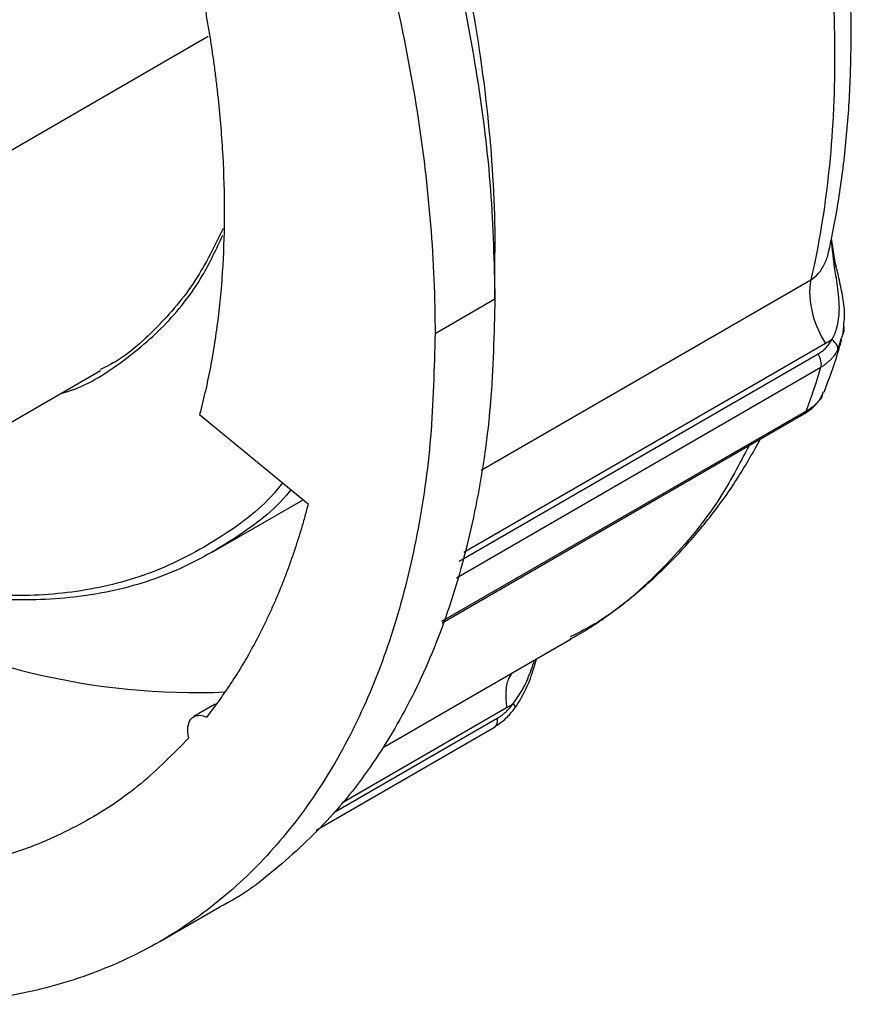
# Model space of a CAD drawing. Header units: inches. Extents: x 0 to 33, y 0 to 25.5.
# Tile 19 of 23: x 27.5 to 28.7, y 19.1 to 20.5. Entities that reach past the tile are written whole.
import ezdxf

# ---------------------------------------------------------------- set-up
doc = ezdxf.new("R2010")
doc.units = ezdxf.units.IN
doc.header["$LTSCALE"] = 3
doc.header["$MEASUREMENT"] = 0

msp = doc.modelspace()

# ---------------------------------------------------------------- linework, layer by layer
for p, q in [((26.7007, 19.8567), (27.7865, 20.4835)), ((28.6605, 20.1656), (28.6549, 20.2018)), ((28.6592, 20.1613), (28.6549, 20.1986)), ((28.1859, 20.1178), (28.1859, 20.1821)), ((28.1665, 19.8788), (28.6261, 20.1441)), ((28.1024, 20.0696), (28.1859, 20.1178)), ((28.6708, 20.067), (28.6718, 20.0791)), ((28.6464, 20.0553), (28.1426, 19.7645)), ((28.6679, 20.0613), (28.6637, 20.0469)), ((28.1359, 19.7521), (28.6363, 20.0409)), ((26.4687, 19.3439), (27.6363, 20.0179)), ((28.1321, 19.7291), (28.6401, 20.0224)), ((28.6386, 19.9771), (28.6431, 19.9867)), ((28.6417, 19.9816), (28.6434, 19.988)), ((28.6196, 19.9614), (28.1116, 19.6681)), ((27.7744, 19.9568), (27.9257, 19.8323)), ((28.1125, 19.6664), (28.6164, 19.9573)), ((27.7921, 19.7646), (27.9189, 19.8379)), ((28.03, 19.4928), (28.2922, 19.6442)), ((27.7959, 19.5529), (27.7661, 19.5357)), ((28.2022, 19.5479), (27.9725, 19.4153)), ((27.9616, 19.402), (28.1892, 19.5334)), ((27.9367, 19.3776), (28.1854, 19.5212)), ((27.7191, 19.2224), (27.8026, 19.2706))]:
    msp.add_line(p, q)
msp.add_arc((27.7704, 20.5515), 0.9823, 240.6341, 272.3397)
for points, knots in [([(25.9524, 22.4757), (25.9835, 22.4917), (26.0457, 22.5237), (26.1495, 22.5516), (26.2597, 22.5645), (26.376, 22.5608), (26.4971, 22.541), (26.6218, 22.505), (26.749, 22.4534), (26.8775, 22.3865), (27.0059, 22.3051), (27.1332, 22.2099), (27.2579, 22.1018), (27.379, 21.9818), (27.4953, 21.8512), (27.6056, 21.7112), (27.7089, 21.5631), (27.8042, 21.4083), (27.8905, 21.2484), (27.9672, 21.0849), (28.0333, 20.9193), (28.0883, 20.7534), (28.1316, 20.5885), (28.1627, 20.4265), (28.1823, 20.2683), (28.1847, 20.168), (28.1859, 20.1178)], [0, 0, 0, 0, 0.041634, 0.083302, 0.12497, 0.166638, 0.208306, 0.249974, 0.291642, 0.33331, 0.374978, 0.416647, 0.458315, 0.499983, 0.541651, 0.583319, 0.624987, 0.666655, 0.708323, 0.749991, 0.791659, 0.833328, 0.874996, 0.916664, 0.958332, 1, 1, 1, 1]), ([(25.4855, 21.5803), (25.4855, 21.6792), (25.494, 21.7732), (25.5274, 21.9479), (25.5524, 22.0286), (25.6179, 22.1735), (25.6585, 22.2377), (25.7536, 22.3472), (25.8082, 22.3925), (25.9293, 22.4624), (25.9958, 22.4871), (26.1383, 22.5147), (26.2141, 22.5178), (26.3724, 22.5021), (26.4547, 22.4834), (26.6227, 22.425), (26.7083, 22.3853), (26.8796, 22.2865), (26.9652, 22.2273), (27.1332, 22.0917), (27.2156, 22.0153), (27.3738, 21.8483), (27.4497, 21.7577), (27.5921, 21.5656), (27.6586, 21.4641), (27.7797, 21.2544), (27.8343, 21.146), (27.9295, 20.9267), (27.97, 20.8156), (28.0356, 20.595), (28.0606, 20.4855), (28.094, 20.2723), (28.1024, 20.1685), (28.1024, 20.0696)], [0, 0, 0, 0, 0.0625, 0.0625, 0.125, 0.125, 0.1875, 0.1875, 0.25, 0.25, 0.3125, 0.3125, 0.375, 0.375, 0.4375, 0.4375, 0.5, 0.5, 0.5625, 0.5625, 0.625, 0.625, 0.6875, 0.6875, 0.75, 0.75, 0.8125, 0.8125, 0.875, 0.875, 0.9375, 0.9375, 1, 1, 1, 1]), ([(28.6261, 20.8048), (28.648, 20.6839), (28.6592, 20.5664), (28.6592, 20.3442), (28.648, 20.2396), (28.6261, 20.1441)], [0, 0, 0, 0, 0.5, 0.5, 1, 1, 1, 1]), ([(28.6517, 20.1872), (28.6533, 20.1944), (28.6604, 20.2265), (28.6698, 20.2856), (28.6784, 20.3657), (28.6825, 20.4486), (28.6823, 20.5339), (28.6778, 20.6212), (28.6689, 20.7103), (28.6605, 20.7715), (28.655, 20.8029), (28.6548, 20.8038)], [0, 0, 0, 0, 0.039322, 0.175749, 0.312312, 0.449025, 0.585805, 0.722581, 0.859311, 0.995975, 1, 1, 1, 1]), ([(27.7744, 20.5612), (27.7758, 20.5542), (27.7786, 20.5403), (27.7824, 20.5195), (27.786, 20.4987), (27.7894, 20.4781), (27.7925, 20.4576), (27.7953, 20.4371), (27.7978, 20.4168), (27.8024, 20.3763), (27.8073, 20.3164), (27.8094, 20.2388), (27.8073, 20.1636), (27.8019, 20.1033), (27.7954, 20.0566), (27.7895, 20.0225), (27.7826, 19.9891), (27.7771, 19.9676), (27.7744, 19.9568)], [0, 0, 0, 0, 0.031279, 0.062534, 0.093773, 0.125004, 0.156237, 0.187478, 0.218738, 0.250023, 0.374999, 0.500004, 0.62498, 0.749985, 0.812517, 0.874985, 0.937458, 1, 1, 1, 1]), ([(27.5804, 19.9856), (27.5821, 19.9861), (27.6115, 19.9938), (27.661, 20.0241), (27.726, 20.0778), (27.7752, 20.1391), (27.7977, 20.1871), (27.8068, 20.2065)], [0, 0, 0, 0, 0.0171301, 0.2842927, 0.5514554, 0.818618, 1, 1, 1, 1]), ([(27.8073, 20.2157), (27.7951, 20.1909), (27.7692, 20.1384), (27.7151, 20.0761), (27.6697, 20.0351), (27.6403, 20.0213), (27.6356, 20.0191)], [0, 0, 0, 0, 0.292092, 0.61571, 0.939327, 1, 1, 1, 1]), ([(28.6261, 20.1441), (28.6299, 20.1469), (28.6377, 20.1527), (28.646, 20.1673), (28.6506, 20.1793), (28.6516, 20.1863), (28.6517, 20.1872)], [0, 0, 0, 0, 0.297602, 0.617433, 0.949103, 1, 1, 1, 1]), ([(28.6605, 20.1654), (28.6607, 20.1649), (28.661, 20.1636), (28.6598, 20.1621), (28.6592, 20.1613)], [0, 0, 0, 0, 0.436665, 1, 1, 1, 1]), ([(28.6718, 20.0791), (28.6724, 20.0839), (28.674, 20.0969), (28.671, 20.1192), (28.666, 20.1437), (28.6624, 20.1584), (28.6606, 20.1656)], [0, 0, 0, 0, 0.167639, 0.461302, 0.73778, 1, 1, 1, 1]), ([(28.6552, 20.061), (28.656, 20.0623), (28.6575, 20.0649), (28.6595, 20.0691), (28.6612, 20.0737), (28.6627, 20.0785), (28.6643, 20.0855), (28.6657, 20.0957), (28.6659, 20.1078), (28.665, 20.1213), (28.6634, 20.135), (28.6612, 20.1491), (28.6598, 20.1575), (28.6592, 20.1613)], [0, 0, 0, 0, 0.049358, 0.099638, 0.150845, 0.202985, 0.256072, 0.373432, 0.507385, 0.600703, 0.754487, 0.890655, 1, 1, 1, 1]), ([(28.6261, 20.1441), (28.6229, 20.1303), (28.6247, 20.0999), (28.6387, 20.0679), (28.6464, 20.0553)], [0, 0, 0, 0, 0.571429, 1, 1, 1, 1]), ([(28.1859, 20.1178), (28.1847, 20.0691), (28.1823, 19.9716), (28.1627, 19.836), (28.1316, 19.7099), (28.0883, 19.5951), (28.0332, 19.4927), (27.9673, 19.403), (27.8899, 19.3295), (27.8344, 19.2856), (27.8026, 19.2707), (27.8026, 19.2707)], [0, 0, 0, 0, 0.124987, 0.249974, 0.374961, 0.499948, 0.624935, 0.749922, 0.87491, 0.999897, 1, 1, 1, 1]), ([(28.1024, 20.0696), (28.1012, 20.0209), (28.0988, 19.9234), (28.0792, 19.7878), (28.0481, 19.6617), (28.0047, 19.5469), (27.9498, 19.4444), (27.8836, 19.3551), (27.807, 19.2801), (27.7207, 19.2199), (27.6254, 19.1752), (27.5221, 19.1463), (27.4118, 19.1337), (27.2955, 19.1373), (27.1744, 19.1572), (27.0497, 19.1931), (26.9224, 19.2446), (26.794, 19.3122), (26.6923, 19.3744), (26.6344, 19.4186), (26.6188, 19.4305)], [0, 0, 0, 0, 0.057572, 0.115143, 0.172715, 0.230286, 0.287858, 0.34543, 0.403001, 0.460573, 0.518144, 0.575716, 0.633288, 0.690859, 0.748431, 0.806003, 0.863574, 0.921146, 0.978717, 1, 1, 1, 1]), ([(28.6721, 20.0786), (28.6721, 20.0778), (28.6725, 20.0712), (28.67, 20.0659), (28.6679, 20.0613)], [0, 0, 0, 0, 0.128689, 1, 1, 1, 1]), ([(28.6363, 20.0409), (28.6372, 20.0415), (28.6392, 20.0427), (28.642, 20.0448), (28.6446, 20.047), (28.6479, 20.0503), (28.6517, 20.0548), (28.6541, 20.0589), (28.6552, 20.061)], [0, 0, 0, 0, 0.123592, 0.247824, 0.373143, 0.499988, 0.749512, 1, 1, 1, 1]), ([(28.6445, 19.9876), (28.6524, 20.0087), (28.6613, 20.0326), (28.6683, 20.058), (28.6691, 20.0609)], [0, 0, 0, 0, 0.8844361, 1, 1, 1, 1]), ([(28.6552, 20.061), (28.6538, 20.06), (28.6509, 20.058), (28.6479, 20.0562), (28.6464, 20.0553)], [0, 0, 0, 0, 0.5020386, 1, 1, 1, 1]), ([(28.6637, 20.0469), (28.6641, 20.0486), (28.6633, 20.0534), (28.6586, 20.0585), (28.6552, 20.061)], [0, 0, 0, 0, 0.428571, 1, 1, 1, 1]), ([(28.6401, 20.0224), (28.6408, 20.0248), (28.6409, 20.0279), (28.6395, 20.0344), (28.6381, 20.0378), (28.6363, 20.0409)], [0, 0, 0, 0, 0.5, 0.5, 1, 1, 1, 1]), ([(28.6637, 20.0469), (28.6628, 20.0454), (28.6612, 20.0425), (28.6583, 20.0384), (28.6552, 20.0346), (28.6518, 20.0311), (28.6481, 20.0278), (28.6443, 20.0249), (28.6415, 20.0232), (28.6401, 20.0224)], [0, 0, 0, 0, 0.145264, 0.289596, 0.433072, 0.575769, 0.717768, 0.859151, 1, 1, 1, 1]), ([(28.6158, 19.9571), (28.6205, 19.96), (28.63, 19.9661), (28.6357, 19.9734), (28.6386, 19.9771)], [0, 0, 0, 0, 0.496504, 1, 1, 1, 1]), ([(28.6196, 19.9614), (28.621, 19.9623), (28.6238, 19.9639), (28.6276, 19.9666), (28.6311, 19.9693), (28.6342, 19.9723), (28.6371, 19.9753), (28.6396, 19.9784), (28.641, 19.9806), (28.6417, 19.9816)], [0, 0, 0, 0, 0.140849, 0.282232, 0.424231, 0.566928, 0.710404, 0.854736, 1, 1, 1, 1]), ([(28.6385, 19.9772), (28.6388, 19.9774), (28.6403, 19.9785), (28.6411, 19.9802), (28.6417, 19.9816)], [0, 0, 0, 0, 0.17892, 1, 1, 1, 1]), ([(28.6163, 19.9575), (28.6168, 19.9578), (28.6183, 19.9586), (28.6191, 19.9603), (28.6196, 19.9614)], [0, 0, 0, 0, 0.378297, 1, 1, 1, 1]), ([(28.2909, 19.644), (28.2947, 19.646), (28.3166, 19.6576), (28.3538, 19.6838), (28.4021, 19.7227), (28.4467, 19.7667), (28.4878, 19.8154), (28.5248, 19.8671), (28.5459, 19.9045), (28.5561, 19.9225)], [0, 0, 0, 0, 0.033627, 0.195726, 0.357818, 0.520225, 0.68326, 0.847157, 1, 1, 1, 1]), ([(28.5399, 19.9132), (28.5265, 19.8875), (28.4927, 19.8232), (28.4213, 19.7412), (28.3514, 19.6775), (28.3036, 19.6531), (28.2908, 19.6466)], [0, 0, 0, 0, 0.219015, 0.549334, 0.879654, 1, 1, 1, 1]), ([(27.8901, 19.8616), (27.8876, 19.8583), (27.8638, 19.8278), (27.807, 19.7857), (27.7205, 19.7379), (27.6232, 19.7101), (27.518, 19.7012), (27.4064, 19.7102), (27.3282, 19.7321), (27.2891, 19.743)], [0, 0, 0, 0, 0.0194978, 0.1829148, 0.3463319, 0.5097489, 0.6731659, 0.836583, 1, 1, 1, 1]), ([(27.9018, 19.852), (27.901, 19.8511), (27.8788, 19.8227), (27.8238, 19.7822), (27.7372, 19.7334), (27.6395, 19.7047), (27.5337, 19.6957), (27.4435, 19.7007), (27.3876, 19.7153), (27.371, 19.7197)], [0, 0, 0, 0, 0.0062549, 0.1894599, 0.3726648, 0.5558698, 0.7390748, 0.9222798, 1, 1, 1, 1]), ([(27.9257, 19.8323), (27.9241, 19.8265), (27.9211, 19.8149), (27.9162, 19.7978), (27.911, 19.7809), (27.9055, 19.7643), (27.8998, 19.7479), (27.8939, 19.7318), (27.8877, 19.716), (27.8812, 19.7004), (27.8744, 19.685), (27.8651, 19.6649), (27.8528, 19.6405), (27.837, 19.6122), (27.8203, 19.5852), (27.8026, 19.5593), (27.7901, 19.543), (27.7838, 19.5348)], [0, 0, 0, 0, 0.050068, 0.10009, 0.150077, 0.200041, 0.249994, 0.299948, 0.349914, 0.399905, 0.449932, 0.500007, 0.600094, 0.700042, 0.799946, 0.899901, 1, 1, 1, 1]), ([(28.2136, 19.5473), (28.2193, 19.5561), (28.2302, 19.5734), (28.2388, 19.5987), (28.2424, 19.6118), (28.2436, 19.6161)], [0, 0, 0, 0, 0.413494, 0.808626, 1, 1, 1, 1]), ([(28.2112, 19.5537), (28.2163, 19.5609), (28.2265, 19.5753), (28.2355, 19.5977), (28.2396, 19.6101), (28.2411, 19.6147)], [0, 0, 0, 0, 0.390942, 0.775211, 1, 1, 1, 1]), ([(28.2096, 19.5965), (28.2079, 19.5939), (28.2031, 19.5867), (28.2002, 19.57), (28.2015, 19.5553), (28.2022, 19.5479)], [0, 0, 0, 0, 0.230879, 0.615439, 1, 1, 1, 1]), ([(28.1872, 19.5227), (28.192, 19.526), (28.2016, 19.5325), (28.2097, 19.5424), (28.2136, 19.5473)], [0, 0, 0, 0, 0.502901, 1, 1, 1, 1]), ([(28.1892, 19.5334), (28.1902, 19.534), (28.1922, 19.5352), (28.1951, 19.5372), (28.198, 19.5395), (28.2018, 19.5428), (28.2063, 19.5474), (28.2096, 19.5516), (28.2112, 19.5537)], [0, 0, 0, 0, 0.1235925, 0.2478238, 0.3731429, 0.4999876, 0.7495117, 1, 1, 1, 1]), ([(28.2112, 19.5537), (28.2097, 19.5526), (28.2067, 19.5506), (28.2037, 19.5488), (28.2022, 19.5479)], [0, 0, 0, 0, 0.501252, 1, 1, 1, 1]), ([(28.2112, 19.5537), (28.2119, 19.5526), (28.2134, 19.5504), (28.214, 19.5483), (28.2136, 19.5476), (28.2135, 19.5474)], [0, 0, 0, 0, 0.417559, 0.835121, 1, 1, 1, 1]), ([(27.7595, 19.5061), (27.7581, 19.5116), (27.7576, 19.5169), (27.7587, 19.526), (27.7602, 19.5299), (27.7648, 19.5354), (27.768, 19.5371), (27.7754, 19.5378), (27.7795, 19.5369), (27.7838, 19.5348)], [0, 0, 0, 0, 0.25, 0.25, 0.5, 0.5, 0.75, 0.75, 1, 1, 1, 1]), ([(28.1872, 19.5228), (28.1877, 19.5235), (28.1889, 19.525), (28.1897, 19.5287), (28.1894, 19.5318), (28.1892, 19.5334)], [0, 0, 0, 0, 0.28028, 0.64014, 1, 1, 1, 1]), ([(28.184, 19.5206), (28.1851, 19.5209), (28.1863, 19.5214), (28.187, 19.5226), (28.1872, 19.5228)], [0, 0, 0, 0, 0.818907, 1, 1, 1, 1]), ([(27.7595, 19.5061), (27.7377, 19.4839), (27.6941, 19.4396), (27.6182, 19.3888), (27.5354, 19.3502), (27.4457, 19.3253), (27.3501, 19.3139), (27.2495, 19.3163), (27.1447, 19.3324), (27.0367, 19.3619), (26.9266, 19.4052), (26.8296, 19.4525), (26.7697, 19.4902), (26.7469, 19.5045)], [0, 0, 0, 0, 0.094227, 0.188455, 0.282682, 0.37691, 0.471137, 0.565364, 0.659592, 0.753819, 0.848047, 0.942274, 1, 1, 1, 1])]:
    msp.add_open_spline(points, degree=3, knots=knots)
for points in [[(28.1528, 20.5316), (28.1748, 20.4107), (28.1859, 20.2932), (28.1859, 20.1821)], [(28.6196, 19.9614), (28.627, 19.9812), (28.6338, 20.0016), (28.6401, 20.0224)]]:
    msp.add_open_spline(points, degree=3)

doc.saveas('drawing.dxf')
